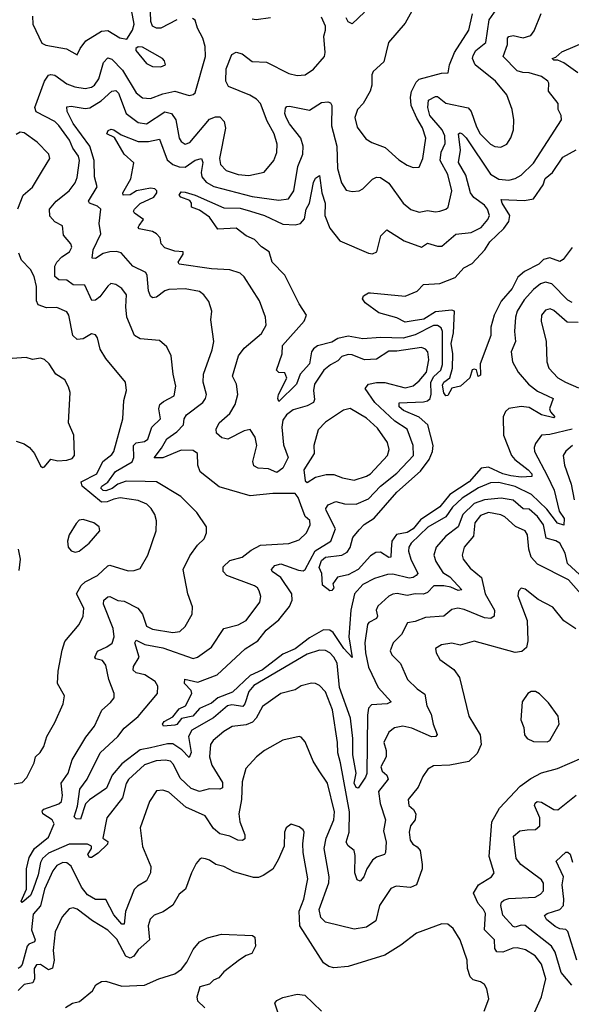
# Model space of a CAD drawing. Extents: x 1843161 to 1959474, y 907081 to 1016326.
# Tile 163 of 256: x 1874193 to 1876901, y 976889 to 981726. Entities that reach past the tile are written whole.
import ezdxf

# ---------------------------------------------------------------- set-up
doc = ezdxf.new("R2010")
doc.units = 0

msp = doc.modelspace()

# ---------------------------------------------------------------- linework, layer by layer
at = {"layer": '0CON20XD'}
for points in [[(1876140.7, 981809.3), (1876085, 981709.4), (1876003.1, 981615), (1875980.3, 981519.7), (1875928.8, 981471.2), (1875922, 981455), (1875921.5, 981405), (1875913.6, 981375), (1875878.8, 981315), (1875851.5, 981285), (1875837.8, 981245), (1875849.1, 981199.1), (1875891.6, 981141.6), (1875922.6, 981122.6), (1875987.9, 981097.9), (1876055, 981037.9), (1876095, 981011.9), (1876125, 980999.4)], [(1874475, 981553.3), (1874489.2, 981585), (1874518, 981622), (1874595, 981669.2), (1874625, 981672.5), (1874685, 981636.9), (1874718.8, 981631.2), (1874746.9, 981675), (1874755.6, 981705), (1874741.1, 981775)], [(1874767.1, 980885), (1874735, 980865.7), (1874701.2, 980865), (1874699.5, 980875), (1874737.9, 980945), (1874753.8, 981023.8), (1874705.2, 981065.2), (1874657.9, 981147.9), (1874620.8, 981165), (1874627.9, 981182.1), (1874642.1, 981187.9), (1874655.7, 981185), (1874690.2, 981160.2), (1874775, 981128.4), (1874825, 981127.4), (1874879.5, 981139.5), (1874917.2, 981037.2), (1874945, 981015.6), (1874975, 981002.7), (1875005, 981002.5), (1875055, 981036.8), (1875085, 981044.4), (1875091.8, 981025), (1875083, 980975), (1875086.9, 980955), (1875108.2, 980928.2), (1875146.1, 980906.1), (1875335, 980857.3), (1875465, 980840.4), (1875513.3, 980846.7), (1875539.3, 980885), (1875559.1, 981005), (1875583.8, 981065), (1875584.4, 981104.4), (1875573.7, 981145), (1875517.8, 981215), (1875501.6, 981245), (1875494.5, 981265.5), (1875498.3, 981291.7), (1875505, 981300), (1875518, 981302), (1875615, 981282.3), (1875675, 981319.4), (1875705, 981323.3), (1875718.3, 981318.3), (1875726.2, 981305), (1875723, 981205), (1875750.5, 981105), (1875753.9, 980995), (1875772.1, 980925), (1875795, 980888), (1875825, 980881.4), (1875860, 980885), (1875878, 980895), (1875925, 980943.1), (1875945, 980952.2), (1875965, 980951.5), (1876005, 980922.7), (1876075.4, 980825), (1876113.6, 980793.6), (1876155, 980781.2), (1876195, 980788.2), (1876235, 980782.7), (1876255, 980786.4), (1876285, 980795.4), (1876296.1, 980805), (1876315.2, 980885), (1876294.8, 980965), (1876256.6, 981035), (1876262, 981075), (1876282.5, 981117.5), (1876280, 981155), (1876267.8, 981185), (1876206.8, 981255), (1876197, 981295), (1876199.6, 981330.4), (1876235, 981349.2), (1876245, 981348.8), (1876285, 981316.8), (1876395, 981293.2), (1876409.8, 981275), (1876435, 981199.4), (1876453.1, 981165), (1876505, 981114.4), (1876525, 981103.5), (1876555, 981100), (1876585, 981114.3), (1876604.5, 981145.5), (1876616.7, 981185), (1876618.6, 981235), (1876610.6, 981285), (1876585, 981356.7), (1876528.9, 981425), (1876429.7, 981505), (1876416.4, 981535), (1876418.9, 981551.1), (1876433.1, 981575), (1876481.3, 981615), (1876497.5, 981725), (1876532.5, 981775)], [(1874965, 981726.4), (1874885, 981685.2), (1874864, 981684), (1874844.8, 981694.8), (1874836.9, 981716.9), (1874834.8, 981765)], [(1876077, 979807), (1876055.2, 979825), (1876055.3, 979844.7), (1876175, 979848.5), (1876195, 979853.3), (1876207.7, 979865), (1876213.7, 979886.3), (1876211.5, 979945), (1876226.8, 979973.2), (1876259.8, 980005), (1876268.1, 980031.9), (1876269, 980195), (1876262.1, 980212.1), (1876245, 980223.4), (1876225, 980223.5), (1876135, 980177.6), (1876075, 980162.1), (1875965, 980165.2), (1875877.9, 980157.9), (1875805, 980170.8), (1875755, 980160), (1875725, 980141.8), (1875655, 980123.8), (1875635, 980109.5), (1875625.7, 980094.3), (1875616.3, 980035), (1875570.4, 979985), (1875551.2, 979935), (1875465, 979850), (1875460.4, 979865), (1875463.9, 979885), (1875504.5, 979965.5), (1875495, 979991.4), (1875465, 979993.5), (1875454.4, 980005), (1875482.2, 980085), (1875482.4, 980125), (1875589.4, 980245), (1875601.2, 980275), (1875565, 980330.6), (1875495, 980471.2), (1875432, 980535), (1875417.1, 980585), (1875380.7, 980610.7), (1875345, 980646.5), (1875304.2, 980664.2), (1875255, 980702.7), (1875165, 980696.9), (1875125.4, 980755.4), (1875075, 980790.7), (1875036, 980805), (1875036.4, 980825), (1875028.3, 980838.3), (1874983.8, 980855), (1874975.8, 980865), (1874985, 980880), (1875005, 980878.6), (1875055, 980864.6), (1875195, 980801.6), (1875275, 980800.5), (1875325.8, 980785.8), (1875394.3, 980765), (1875485, 980722.3), (1875545, 980719.2), (1875570.9, 980725), (1875591.5, 980748.5), (1875599.8, 980795), (1875615.2, 980825), (1875635, 980927.1), (1875645, 980948.5), (1875665, 980961.2), (1875676.6, 980875), (1875692, 980825), (1875691.4, 980765), (1875715, 980702.5), (1875765, 980639.5), (1875905, 980579.2), (1875925, 980575.8), (1875946.2, 980585), (1875966.2, 980663.8), (1875995, 980693.8), (1876080.1, 980640.1), (1876165, 980609.2), (1876195, 980628.5), (1876245, 980613.6), (1876265, 980614.4), (1876335, 980673.1), (1876409.9, 980680.1), (1876458.9, 980705), (1876491.5, 980745), (1876498.9, 980765), (1876489.7, 980795), (1876474.7, 980815), (1876423.3, 980853.3), (1876405.7, 980875.7), (1876383, 980963), (1876347.1, 981025), (1876357, 981085), (1876347.8, 981165), (1876355, 981170.4), (1876365, 981165.9), (1876385, 981146), (1876505, 980967.6), (1876545, 980943.5), (1876595, 980938), (1876625, 980946.2), (1876655, 980963.1), (1876715, 981021.1), (1876853.5, 981235), (1876852.2, 981255), (1876837.5, 981285), (1876837.1, 981315), (1876789.3, 981375), (1876791.2, 981415), (1876786.4, 981425), (1876755, 981448), (1876695, 981465.3), (1876663.9, 981466.1), (1876635, 981475.3), (1876566.4, 981545), (1876587.4, 981605), (1876587.9, 981635), (1876595, 981644.4), (1876615, 981649.3), (1876665, 981637.8), (1876701.9, 981648.1), (1876719.1, 981670.9), (1876752.7, 981757.3)], [(1875885, 981762.8), (1875825, 981705.6), (1875805.4, 981715.4), (1875795.8, 981735.8)], [(1876125, 980999.4), (1876155, 981002.5), (1876172.5, 981045), (1876187.1, 981145), (1876171.2, 981195), (1876142.1, 981242.1), (1876114.4, 981305), (1876111.5, 981345), (1876117.2, 981372.8), (1876140, 981420), (1876155, 981434.7), (1876264.2, 981464.2), (1876296.2, 981465), (1876302.9, 981505), (1876327.3, 981565), (1876397.9, 981675), (1876416.5, 981755)], [(1876985, 978862.8), (1876888.1, 978975), (1876735, 979051.8), (1876704.8, 979085), (1876692.3, 979125), (1876686.1, 979195), (1876674.6, 979214.6), (1876626.8, 979236.8), (1876575, 979283.8), (1876555, 979293.1), (1876495, 979304.8), (1876455, 979290.5), (1876427.6, 979255), (1876420.7, 979189.3), (1876374.6, 979135), (1876364.7, 979095), (1876370.8, 979075), (1876405, 979031.2), (1876460.9, 978985), (1876478.6, 978905), (1876523.8, 978825), (1876522.5, 978795), (1876506.5, 978783.5), (1876475, 978787.6), (1876375, 978829.1), (1876344.6, 978835.4), (1876315, 978827.8), (1876275, 978795.4), (1876185, 978788.9), (1876135, 978769.5), (1876096.6, 978763.4), (1876067.3, 978705), (1876026.1, 978665), (1876011.1, 978625), (1876020, 978605), (1876063.2, 978563.2), (1876096.7, 978485), (1876145, 978438.2), (1876182.1, 978412.1), (1876192, 978355), (1876213.2, 978315), (1876222.2, 978265), (1876243.3, 978215), (1876235.4, 978204.6), (1876215, 978203.1), (1876118.1, 978245), (1876074.3, 978255.7), (1876032.9, 978247.1), (1876005.3, 978225), (1875980.7, 978175), (1875991.9, 978135), (1875991.7, 978105), (1875965.9, 978055), (1875973.2, 978035), (1875996.1, 978015), (1876001.9, 977995), (1875954.4, 977935), (1875963.4, 977875), (1875988.9, 977795), (1875978.8, 977741.2), (1875992.5, 977685), (1875989.2, 977635), (1875983.3, 977625), (1875945, 977611.5), (1875925, 977596.4), (1875897.5, 977555), (1875883.3, 977515), (1875865, 977494.2), (1875850, 977500), (1875837.7, 977535), (1875839.7, 977619.7), (1875834.4, 977645), (1875805, 977667.1), (1875795.4, 977685), (1875811.2, 977735), (1875812.5, 977835), (1875768.7, 978075), (1875754.3, 978125), (1875752.9, 978175), (1875728.9, 978335), (1875695, 978424.4), (1875665, 978455.6), (1875645, 978465.6), (1875625, 978466.7), (1875575, 978453.3), (1875545, 978434.5), (1875475, 978416.2), (1875385, 978352.7), (1875353.5, 978295), (1875335.6, 978274.4), (1875305, 978262.2), (1875236.4, 978253.6), (1875195, 978229.2), (1875142.5, 978185), (1875129.1, 978165), (1875125.3, 978105), (1875136.4, 978063.6), (1875188.8, 977978.8), (1875188, 977952), (1875175, 977945.3), (1875125, 977946.9), (1875075, 977934.1), (1875035, 977948.4), (1874980.4, 978000.4), (1874947.3, 978067.3), (1874932.8, 978082.8), (1874908.6, 978088.6), (1874863.3, 978085), (1874805, 978065.3), (1874726.7, 977993.3), (1874715.6, 977974.4), (1874696.9, 977903.1), (1874620.4, 977805), (1874601.2, 977705), (1874625, 977688), (1874624.2, 977675), (1874578.3, 977631.7), (1874545, 977610), (1874535, 977610), (1874526.7, 977625), (1874545.6, 977655), (1874545.6, 977665), (1874525, 977676.2), (1874435, 977676.1), (1874335, 977631.9), (1874304.5, 977605.5), (1874294.1, 977585.9), (1874283.5, 977525), (1874259.7, 977455), (1874245, 977422.6), (1874205, 977389.4), (1874200, 977395), (1874226, 977455), (1874226.6, 977555), (1874239.4, 977610.6), (1874266.2, 977655), (1874335, 977709.6), (1874361.4, 977775), (1874352, 977795), (1874307.1, 977825), (1874302.5, 977837.5), (1874312, 977848), (1874385, 977874.2), (1874397.3, 977885), (1874403.2, 977915), (1874396.9, 977975), (1874430.9, 978025), (1874450.2, 978089.8), (1874518.3, 978201.7), (1874560.6, 978255), (1874596.4, 978333.6), (1874639.2, 978370.8), (1874656.9, 978395), (1874656.7, 978415), (1874629.8, 978485), (1874615, 978555.6), (1874598.6, 978578.6), (1874566.5, 978586.5), (1874561.6, 978595), (1874575, 978623.2), (1874620.6, 978645), (1874647, 978663), (1874656.7, 978695), (1874652.4, 978735), (1874603.9, 978855), (1874605.4, 978875), (1874625, 978890.4), (1874635, 978892.9), (1874675, 978873.1), (1874705, 978868.8), (1874773.1, 978835), (1874795.7, 978805), (1874815, 978746.1), (1874845, 978731.2), (1874945, 978716.2), (1874978.9, 978721.1), (1875005.4, 978745), (1875040, 978805), (1875040.9, 978840.9), (1875019.1, 978905), (1874994.7, 979025.3), (1875027.8, 979092.2), (1875065, 979144), (1875098, 979175), (1875110, 979205), (1875110, 979235), (1875063.1, 979305), (1874983.5, 979383.5), (1874864, 979455), (1874808.2, 979458.2), (1874715, 979459.6), (1874675.2, 979445), (1874647.2, 979422.8), (1874615, 979411.4), (1874603, 979413), (1874591.9, 979425), (1874596.2, 979435), (1874626, 979454), (1874662.8, 979507.2), (1874745.7, 979554.3), (1874752.7, 979575), (1874751.6, 979635), (1874765, 979646.6), (1874805, 979653.5), (1874821.8, 979665), (1874841.2, 979725), (1874883.8, 979765), (1874875.9, 979815), (1874880.8, 979835), (1874898.9, 979851.1), (1874951.9, 979878.1), (1874960, 979925), (1874946.5, 979985), (1874936.7, 980075), (1874915, 980118.8), (1874879.7, 980149.7), (1874785, 980159.1), (1874756.7, 980175), (1874718.7, 980265), (1874713.1, 980315), (1874717.8, 980375), (1874694.3, 980405), (1874665, 980425.4), (1874640.2, 980429.8), (1874625, 980417.8), (1874586.6, 980365), (1874565, 980347.7), (1874546.4, 980346.4), (1874512.4, 980422.4), (1874455, 980423.6), (1874425, 980446.7), (1874385, 980448.1), (1874364.5, 980465), (1874365.4, 980515), (1874375, 980534.4), (1874399.1, 980560.9), (1874436.9, 980585), (1874449.1, 980609.1), (1874444.2, 980625), (1874407.8, 980667.8), (1874402.9, 980712.9), (1874365, 980732.9), (1874340.6, 980760.6), (1874339.1, 980795), (1874371.5, 980835), (1874435, 980885.4), (1874465.3, 980925), (1874475, 980951.2), (1874485.9, 981035), (1874481.4, 981055), (1874453.7, 981095), (1874437.5, 981135), (1874385, 981207.1), (1874365, 981225.7), (1874274, 981274), (1874266.8, 981295), (1874315.2, 981424.8), (1874335, 981453.1), (1874345, 981457.3), (1874365, 981453.2), (1874425, 981411.2), (1874463.2, 981396.8), (1874515, 981388.8), (1874544.8, 981395.2), (1874559.6, 981405), (1874581.4, 981435), (1874604, 981516), (1874625, 981539.5), (1874645, 981532.9), (1874697.6, 981477.6), (1874765, 981367.3), (1874795, 981342.7), (1874835, 981338.8), (1874895, 981362.2), (1874955, 981375.2), (1875025, 981354.4), (1875045, 981358.6), (1875055, 981367.5), (1875104.6, 981545), (1875103.8, 981595), (1875092.5, 981635), (1875065.8, 981685), (1875054.3, 981724.3), (1875041.9, 981731.9)], [(1874255.6, 981744.4), (1874258, 981705), (1874301.1, 981611.1), (1874321.3, 981601.3), (1874423.3, 981583.3), (1874475, 981553.3)], [(1876998.8, 978948.8), (1876883, 979055), (1876871, 979105), (1876845, 979153.7), (1876825, 979165.6), (1876778.2, 979178.2), (1876764.1, 979245), (1876735, 979284.8), (1876695, 979321.2), (1876665, 979323.8), (1876615, 979365.2), (1876556.1, 979376.1), (1876475, 979367.9), (1876425, 979348.9), (1876369.2, 979295), (1876345.2, 979234.8), (1876285, 979189.2), (1876236.9, 979135), (1876226.1, 979095), (1876235.3, 979065), (1876270.1, 979010.1), (1876305, 978989.1), (1876364.3, 978925), (1876345, 978922.5), (1876309, 978939), (1876275, 978944.5), (1876225.6, 978944.4), (1876195, 978911.5), (1876175.7, 978904.3), (1876135, 978904.8), (1876095, 978897.1), (1876046.5, 978906.5), (1876025, 978903.8), (1876005.6, 978894.4), (1875950.6, 978845), (1875943.5, 978825), (1875949.6, 978795), (1875945.5, 978785), (1875906.7, 978765), (1875900.3, 978755), (1875887.5, 978665), (1875890, 978615), (1875905, 978544.5), (1875952.5, 978445), (1876017.1, 978375), (1875997.5, 978365), (1875920.6, 978359.4), (1875906, 978344), (1875900.4, 978309.6), (1875896.5, 978023.5), (1875891.3, 978005), (1875855, 977951.1), (1875845, 977953.8), (1875835.2, 977975.2), (1875844.5, 978025), (1875828.1, 978115), (1875829.2, 978195), (1875816.9, 978295), (1875763.1, 978445), (1875751.2, 978565), (1875735.3, 978595), (1875715, 978616.1), (1875695, 978626.7), (1875665, 978629.2), (1875605, 978609), (1875342.9, 978455), (1875317.2, 978425), (1875298.7, 978365), (1875288.3, 978351.7), (1875235, 978360.2), (1875212.7, 978355), (1875145, 978296.7), (1875037.9, 978235), (1875021.2, 978205), (1875034.1, 978125.9), (1875025, 978100.8), (1874989.1, 978139.1), (1874945, 978167.7), (1874917.9, 978167.9), (1874835, 978149.4), (1874785, 978138.8), (1874695, 978070.9), (1874647.2, 978015), (1874619, 977951), (1874535, 977893.8), (1874515.9, 977874.1), (1874490.9, 977799.1), (1874470.2, 977800.2), (1874460.3, 977810.3), (1874477.4, 977862.6), (1874487.7, 977945), (1874524.6, 977995.4), (1874587.5, 978125), (1874674.6, 978205), (1874705, 978246.1), (1874775, 978302.2), (1874869.3, 978415), (1874871.8, 978451.8), (1874857.5, 978475), (1874807.4, 978507.4), (1874765, 978516.6), (1874750.6, 978530.6), (1874751.5, 978548.5), (1874779.3, 978595), (1874758.2, 978665), (1874765, 978677.3), (1874806.4, 978656.4), (1874895, 978640.6), (1875045, 978587.1), (1875066.4, 978593.6), (1875135, 978644.2), (1875195, 978735.6), (1875265, 978752.7), (1875304.3, 978775), (1875371.4, 978865), (1875377, 978893), (1875369.4, 978919.4), (1875360.6, 978935), (1875346, 978945), (1875210, 978995), (1875192.1, 979015), (1875191.9, 979038.1), (1875225, 979069.6), (1875285, 979086), (1875329.8, 979120.2), (1875375, 979144.7), (1875515, 979153.1), (1875565, 979170.4), (1875601.8, 979205), (1875619.1, 979245), (1875616.7, 979265), (1875594.5, 979285), (1875573.1, 979343.1), (1875559.4, 979379.4), (1875545, 979398.8), (1875435, 979398.4), (1875325, 979387.6), (1875171.7, 979431.7), (1875078.6, 979505), (1875067.1, 979537.1), (1875065.6, 979595), (1875045, 979610), (1874985, 979612), (1874895, 979573.4), (1874853.2, 979573.2), (1874889.3, 979620.7), (1874915, 979667.5), (1874965, 979702.2), (1874997.2, 979735), (1875000.8, 979765), (1875011.8, 979785), (1875092.2, 979845), (1875105.4, 979865), (1875109.6, 979885), (1875093.6, 979945), (1875094.7, 979985), (1875137.9, 980105), (1875145.4, 980145), (1875131.9, 980251.9), (1875135.6, 980295), (1875121.1, 980341.1), (1875096.9, 980375), (1875075, 980391.5), (1875005, 980404.6), (1874925, 980400.4), (1874905, 980393.6), (1874865, 980363.3), (1874845, 980359.4), (1874835, 980367.5), (1874824.4, 980394.4), (1874818.9, 980468.9), (1874812.7, 980485), (1874748.1, 980515), (1874690.3, 980580.3), (1874668.1, 980588.1), (1874636.1, 980586.1), (1874602.7, 980577.3), (1874565, 980553.5), (1874548.8, 980555), (1874553.3, 980595), (1874591.3, 980675), (1874583.3, 980725), (1874590.9, 980795), (1874575, 980810.8), (1874536, 980825), (1874531.1, 980835), (1874573.1, 980905), (1874559.7, 980955), (1874558.9, 981035), (1874536.6, 981105), (1874455, 981216.2), (1874425.5, 981275), (1874425, 981297.5), (1874445, 981301.8), (1874515, 981290.7), (1874536.5, 981293.5), (1874592.8, 981327.2), (1874645, 981375.5), (1874665, 981378.2), (1874677.2, 981365), (1874715.5, 981265.5), (1874775, 981221.9), (1874815, 981214.7), (1874905, 981273.5), (1874938.8, 981265), (1874960.2, 981235), (1874975, 981144.3), (1874985, 981127.8), (1875005, 981114.5), (1875027.6, 981122.4), (1875125, 981237.3), (1875155, 981248.9), (1875175, 981249.2), (1875196, 981226), (1875203.5, 981193.5), (1875174.3, 981045), (1875178.2, 981015), (1875206.7, 980985), (1875265, 980965.3), (1875318.5, 980961.5), (1875393.5, 980976.5), (1875441.2, 981035), (1875454.6, 981074.6), (1875456.2, 981115), (1875442.8, 981165), (1875408.4, 981228.4), (1875375.3, 981315), (1875355, 981335.8), (1875323.3, 981355), (1875217.4, 981397.4), (1875204.6, 981425), (1875206.9, 981485), (1875234.5, 981555), (1875255, 981566.5), (1875285, 981558.2), (1875335, 981521.5), (1875405, 981517.8), (1875515, 981462.1), (1875555, 981452.7), (1875595, 981455.5), (1875635, 981483.1), (1875689.2, 981545), (1875692.9, 981565), (1875685.6, 981645), (1875694.5, 981675), (1875693.6, 981695), (1875675, 981738)], [(1875425, 981735.4), (1875354.6, 981725.4), (1875335, 981728.9)], [(1876933.8, 981465), (1876865, 981514.2), (1876835, 981527.1), (1876815, 981527.5), (1876807.5, 981535), (1876825, 981542), (1876855, 981569.1), (1876985, 981623.3)], [(1874885, 981494.3), (1874908.8, 981505), (1874903.8, 981525), (1874893.3, 981535), (1874795, 981590.8), (1874775, 981593.8), (1874762.5, 981585), (1874763.8, 981575), (1874815, 981510.8), (1874845, 981496), (1874885, 981494.3)], [(1874304.6, 980985.4), (1874340, 981045), (1874335.7, 981065), (1874278.1, 981125), (1874215, 981170.5), (1874195, 981174.4), (1874175, 981162)], [(1876905, 980607.7), (1876861.1, 980548.9), (1876845, 980538.2), (1876796.2, 980556.2), (1876765, 980548.7), (1876742.1, 980525), (1876670.8, 980489.2), (1876639, 980461), (1876610.5, 980405), (1876557.2, 980342.8), (1876522.1, 980275), (1876505.4, 980215.4), (1876505.4, 980175), (1876454.3, 980035), (1876455, 979980), (1876443.9, 979973.9), (1876435.8, 980005.8), (1876425, 980010), (1876414.3, 980005.7), (1876403.3, 979966.7), (1876357.5, 979925), (1876315, 979915.7), (1876295, 979880), (1876285, 979878), (1876275, 979893.8), (1876268.6, 979931.4), (1876275, 979945.8), (1876304, 979966), (1876318.1, 980015), (1876320, 980085), (1876311, 980135), (1876322.4, 980187.6), (1876326.9, 980295), (1876315, 980299.8), (1876235, 980291.6), (1876177.8, 980255), (1876125, 980246.1), (1876085, 980240.4), (1876045, 980261.2), (1875955.5, 980285.5), (1875888.6, 980335), (1875876, 980355), (1875880.8, 980369.2), (1875905, 980383.8), (1875916, 980384), (1876085, 980367.5), (1876145, 980392.9), (1876175, 980426), (1876255, 980430), (1876330.7, 980459.3), (1876373.2, 980506.8), (1876415, 980529.2), (1876477.1, 980595), (1876501.9, 980635), (1876569.9, 980700.1), (1876594.7, 980735), (1876599.4, 980765), (1876562, 980825), (1876556.4, 980843.6), (1876671.9, 980838.1), (1876715, 980846.7), (1876762.6, 980915), (1876773.7, 980946.3), (1876809.7, 980975), (1876859.2, 981050.8), (1876925, 981087.7)], [(1874182.8, 980797.2), (1874210, 980865), (1874255, 980904.2), (1874304.6, 980985.4)], [(1876905, 979714), (1876795, 979688.6), (1876755, 979685.5), (1876726, 979644), (1876718.7, 979625), (1876720.6, 979605), (1876784, 979484), (1876817.4, 979415), (1876841.7, 979311.7), (1876866.9, 979275), (1876865, 979242.5), (1876833.3, 979253.3), (1876780.9, 979320.9), (1876705, 979393.3), (1876625, 979432.9), (1876545, 979452), (1876505, 979450.2), (1876445, 979425.5), (1876365, 979375.6), (1876318.6, 979331.4), (1876285.9, 979284.1), (1876196.3, 979233.7), (1876115.3, 979155), (1876103.6, 979135), (1876101.6, 979115), (1876113.7, 979075), (1876147.5, 979005), (1876139.5, 978995), (1876124.2, 978985), (1876105, 978982.4), (1876025, 979001.4), (1875999.1, 979000.9), (1875935, 978981.4), (1875878.2, 978951.8), (1875835.9, 978905), (1875819.5, 978825), (1875809.3, 978695), (1875825, 978592.5), (1875785, 978636.8), (1875731.8, 978715), (1875715, 978727.3), (1875685, 978728.5), (1875615, 978688.5), (1875545.1, 978634.9), (1875485, 978608.7), (1875385, 978531.6), (1875325, 978503.5), (1875237.9, 978422.1), (1875166.2, 978393.8), (1875135, 978368.6), (1875075, 978341.6), (1875043.6, 978305), (1874987.6, 978292.4), (1874965, 978263.8), (1874955, 978259.4), (1874898.8, 978255), (1874894.7, 978265), (1874901.7, 978278.3), (1874945, 978300.4), (1874975, 978339.7), (1875007.2, 978355), (1875038.5, 978415), (1875035, 978430.6), (1875001.4, 978465), (1875003.9, 978486.1), (1875068.1, 978471.9), (1875162.7, 978507.3), (1875300.3, 978635), (1875362.2, 978675), (1875403.4, 978726.6), (1875465, 978777.3), (1875517.2, 978842.8), (1875530.9, 978875), (1875528.4, 978905), (1875475.5, 978985.5), (1875432.5, 979015), (1875428.6, 979025), (1875446, 979045), (1875475, 979053.1), (1875561.1, 979021.1), (1875585, 979019.1), (1875595, 979025.5), (1875644, 979116), (1875720, 979165), (1875743.5, 979225), (1875698, 979315), (1875696.2, 979325), (1875707.9, 979342.1), (1875745, 979359.2), (1875788.2, 979348.2), (1875845, 979346.6), (1875905, 979371.8), (1875965.1, 979434.9), (1876045, 979498.3), (1876126.2, 979585), (1876124.3, 979635), (1876095, 979714.5), (1876035, 979753.4), (1875936.6, 979845), (1875889.6, 979915), (1875904.7, 979935.3), (1875945, 979943.4), (1875985, 979943), (1876085, 979918.1), (1876125, 979928), (1876155, 979951.8), (1876190.6, 979995), (1876201.1, 980055), (1876196.6, 980095), (1876185, 980108.2), (1876165, 980115.6), (1876045, 980097.6), (1876005, 980097.7), (1875945, 980059.1), (1875885, 980054.8), (1875825, 980079), (1875805, 980081.2), (1875775, 980070.8), (1875755, 980050.7), (1875718.8, 980031.2), (1875686.9, 980005), (1875640, 979935), (1875635.8, 979905), (1875640, 979860), (1875634.6, 979845), (1875605, 979828.7), (1875535, 979809.3), (1875503.1, 979785), (1875485, 979759.2), (1875480, 979725), (1875487.6, 979637.6), (1875510.3, 979575), (1875485, 979522.7), (1875455, 979501.4), (1875415, 979519.7), (1875363.7, 979523.7), (1875342.9, 979535), (1875337.5, 979555), (1875357.7, 979635), (1875349.1, 979675), (1875325, 979712.5), (1875295.6, 979705.6), (1875215, 979665.4), (1875185, 979672.5), (1875158.8, 979695), (1875157.5, 979715), (1875171.9, 979745), (1875225, 979791.1), (1875251.4, 979835), (1875264, 979885), (1875257.9, 979935), (1875237.1, 979975), (1875266.5, 980075), (1875295, 980112.2), (1875380, 980185), (1875403.1, 980225), (1875398.9, 980265), (1875370.5, 980345), (1875295, 980463.5), (1875275, 980481.3), (1875225, 980497.5), (1875135, 980501.8), (1874976, 980525), (1874971.1, 980535), (1874995.6, 980575), (1874995.6, 980585.6), (1874955, 980589.4), (1874906.2, 980606.2), (1874887.8, 980625), (1874881.8, 980655), (1874864.5, 980675), (1874844.7, 980685.3), (1874778.9, 980698.9), (1874774, 980705), (1874778.6, 980715), (1874801.4, 980745), (1874756.5, 980775), (1874751.8, 980785), (1874756, 980795), (1874785, 980823.2), (1874851.8, 980855), (1874865.5, 980875), (1874865.6, 980885), (1874856, 980896), (1874835, 980899.4), (1874767.1, 980885)], [(1874165, 977972), (1874205, 977978.2), (1874227, 978003), (1874263.8, 978075), (1874271.1, 978105), (1874293.6, 978126.4), (1874310.7, 978155), (1874325.8, 978205), (1874365, 978272.5), (1874405.6, 978365), (1874412, 978405), (1874379.2, 978465), (1874381.1, 978525), (1874400.8, 978629.2), (1874415, 978671.2), (1874484.3, 978755), (1874504.3, 978795), (1874507.3, 978835), (1874471.8, 978905), (1874495, 978947.1), (1874514.8, 978965.2), (1874575, 978995.4), (1874625, 979043.2), (1874635, 979046.3), (1874725, 979018.9), (1874755, 979020), (1874785, 979030), (1874822.5, 979095), (1874863.1, 979215), (1874864.6, 979264.6), (1874855.9, 979295.9), (1874839.1, 979325), (1874816.5, 979346.5), (1874775, 979363.4), (1874686.4, 979376.4), (1874655, 979371.2), (1874622.9, 979357.1), (1874595, 979356.3), (1874500, 979435), (1874495.4, 979455), (1874570.7, 979495), (1874601.2, 979555), (1874645, 979590), (1874654.7, 979605), (1874698.6, 979765), (1874703.3, 979855), (1874718, 979905), (1874712, 979945), (1874615, 980062), (1874588.3, 980108.3), (1874575, 980163.3), (1874565, 980178), (1874545, 980182.9), (1874505, 980158.9), (1874475, 980155.6), (1874454.1, 980175), (1874434.1, 980274.1), (1874425, 980290.5), (1874375, 980311.8), (1874325, 980310.8), (1874283.3, 980325), (1874274.7, 980344.7), (1874274.7, 980415), (1874263.2, 980465), (1874245, 980499.4), (1874201.4, 980545), (1874188.9, 980578.9)], [(1876905, 980336.2), (1876885, 980347.5), (1876805, 980428.8), (1876775, 980437.4), (1876750.7, 980429.3), (1876715, 980401.5), (1876670.2, 980349.8), (1876636.2, 980295), (1876627.5, 980265), (1876621.9, 980195), (1876627.3, 980145), (1876605.4, 980095), (1876612.3, 980045), (1876640.4, 979995), (1876690.5, 979935), (1876735, 979901.8), (1876785, 979877.6), (1876812.9, 979865), (1876794.3, 979815), (1876798.9, 979798.9), (1876820, 979775), (1876815, 979770.5), (1876755, 979784.5), (1876695, 979820.4), (1876654.7, 979825.3), (1876594.7, 979815.3), (1876578.6, 979801.4), (1876566.7, 979775), (1876568.8, 979685), (1876607.7, 979585), (1876624.6, 979565), (1876690.2, 979515), (1876707.4, 979495), (1876708.1, 979481.9), (1876655, 979479.1), (1876605, 979484.6), (1876565, 979495.8), (1876495, 979527.3), (1876457.9, 979522.1), (1876399, 979455), (1876305, 979393.1), (1876255, 979333.1), (1876161.5, 979268.5), (1876125, 979224.3), (1876095, 979206.8), (1876042.5, 979197.5), (1876019.4, 979165), (1876017.5, 979122.5), (1876014.6, 979085.4), (1876005, 979083.4), (1875965, 979110.6), (1875941.5, 979108.5), (1875915, 979091.8), (1875854.2, 979025), (1875805, 978998.9), (1875752.9, 978987.1), (1875730, 978955), (1875735.8, 978935), (1875725, 978921.2), (1875715, 978920), (1875678.8, 978948.8), (1875676.7, 979005), (1875662.9, 979035), (1875675, 979069.4), (1875693.5, 979085), (1875773.8, 979096.2), (1875800.6, 979109.4), (1875815, 979132.9), (1875828.5, 979181.5), (1875859.3, 979220.7), (1875883.9, 979246.1), (1875932.6, 979277.4), (1876044.1, 979405), (1876161.3, 979508.7), (1876203.7, 979565), (1876219.8, 979605), (1876222.5, 979635), (1876196.3, 979735), (1876155, 979773.4), (1876077, 979807)], [(1876935, 980237.8), (1876880.9, 980240.9), (1876815, 980297.5), (1876796.7, 980305), (1876775, 980300), (1876754.6, 980275), (1876753.1, 980245), (1876778.1, 980145), (1876780.8, 980045), (1876791.2, 980015), (1876835, 979967.5), (1876873.5, 979945), (1876937.1, 979917.1)], [(1874305, 979526.7), (1874315, 979530), (1874345, 979566.7), (1874379.7, 979559.7), (1874425, 979561.5), (1874449.7, 979570.3), (1874462.5, 979585), (1874458.6, 979685), (1874432.5, 979745), (1874440, 979895), (1874431.7, 979921.7), (1874415, 979956.2), (1874370, 979985), (1874338, 980035), (1874315, 980056.2), (1874295, 980063.8), (1874255, 980057.5), (1874225, 980066.2), (1874155, 980062)], [(1875605, 979452.5), (1875645, 979478.1), (1875698.3, 979491.7), (1875735, 979492.5), (1875778, 979475), (1875835, 979464), (1875895, 979482.8), (1875915.4, 979495), (1875998.7, 979585), (1876007.5, 979615), (1875999.1, 979649.1), (1875949, 979719), (1875895, 979768.1), (1875815, 979815.4), (1875782.8, 979807.2), (1875695, 979748.5), (1875658.5, 979711.5), (1875636.9, 979635), (1875638.9, 979595), (1875588.2, 979515), (1875595, 979460), (1875605, 979452.5)], [(1874175, 979655.7), (1874215, 979642.5), (1874241.2, 979625), (1874265.4, 979595.4), (1874295, 979533.8), (1874305, 979526.7)], [(1876906.7, 979635), (1876873.6, 979606.4), (1876861.5, 979585), (1876867.5, 979537.5), (1876901.1, 979445), (1876915, 979367.5)], [(1874465, 979109.4), (1874485, 979114.4), (1874534.2, 979155), (1874586.2, 979215), (1874582.5, 979235), (1874556.7, 979255), (1874505, 979271.2), (1874485, 979266.7), (1874469.5, 979250.5), (1874435.7, 979195), (1874426.9, 979165), (1874431.4, 979135), (1874445, 979116), (1874465, 979109.4)], [(1874184.5, 979125), (1874194.3, 979075), (1874189.2, 979020.8)], [(1876923.5, 978733.5), (1876865, 978773.1), (1876810.6, 978840.6), (1876738.2, 978878.2), (1876675, 978929.2), (1876655, 978933.8), (1876641.5, 978918.5), (1876638.1, 978895), (1876684.4, 978775), (1876687.7, 978675), (1876681.7, 978641.7), (1876658.4, 978621.6), (1876625, 978617.5), (1876425, 978673.1), (1876355, 978653.3), (1876315, 978662.5), (1876264.6, 978655.4), (1876235, 978637.5), (1876237.5, 978615), (1876255, 978582.5), (1876325, 978534), (1876351.9, 978495), (1876398.2, 978305), (1876453.3, 978213.3), (1876458.9, 978165), (1876439.8, 978120.2), (1876398, 978082), (1876305, 978063.1), (1876225, 978061.1), (1876196.2, 978043.8), (1876172.4, 978007.6), (1876148.9, 977955), (1876100, 977895), (1876102.9, 977865), (1876126.4, 977846.4), (1876137.7, 977825), (1876133.9, 977795), (1876110.9, 977765), (1876105.3, 977735), (1876110.8, 977695), (1876123.1, 977675), (1876145, 977662.7), (1876159.7, 977645), (1876169.5, 977575), (1876169.1, 977555), (1876140.5, 977475), (1876112.1, 977462.1), (1876041.5, 977468.5), (1876015, 977458.5), (1875960, 977375), (1875941.7, 977298.3), (1875895, 977267.5), (1875835, 977257.3), (1875695, 977291.5), (1875672.1, 977315), (1875663.6, 977355), (1875710.2, 977485), (1875711.6, 977515), (1875687.7, 977655), (1875697, 977705), (1875734.8, 977795), (1875737.7, 977835), (1875703.6, 977975), (1875663.6, 978036.4), (1875633.2, 978083.2), (1875595, 978178.8), (1875575, 978201.2), (1875565, 978204), (1875485, 978186.9), (1875395, 978136.4), (1875355.8, 978105), (1875303, 978047), (1875285, 977982.5), (1875281.6, 977895), (1875269.2, 977825), (1875274.1, 977785), (1875298.7, 977721.3), (1875297.9, 977702.1), (1875286.2, 977693.8), (1875264.2, 977695.8), (1875224.7, 977714.7), (1875175, 977726.2), (1875145, 977752.7), (1875103.1, 977815), (1875008.1, 977858.1), (1874925, 977930.4), (1874895, 977941.1), (1874865, 977936.9), (1874830.5, 977885), (1874783.8, 977756.2), (1874796.5, 977663.5), (1874836.2, 977565), (1874835.5, 977535), (1874815.5, 977495), (1874770.7, 977469.3), (1874755, 977452.1), (1874712.9, 977345), (1874705, 977281.9), (1874695, 977282.5), (1874655, 977328.4), (1874615, 977404.3), (1874565, 977403.8), (1874525, 977426.8), (1874496.9, 977465), (1874445, 977568.2), (1874425, 977583.9), (1874405, 977585.7), (1874375, 977570.4), (1874355.3, 977545), (1874315, 977454.3), (1874295, 977372.9), (1874258.9, 977331.1), (1874250.8, 977255), (1874269.5, 977205), (1874264.8, 977195.2), (1874238.1, 977185), (1874229.7, 977175), (1874204.5, 977085), (1874195, 977070.7), (1874185, 977065.4)], [(1876782.4, 978177.6), (1876795, 978184.4), (1876841.1, 978265), (1876837.5, 978305), (1876789.4, 978369.4), (1876745, 978413.6), (1876725, 978426.2), (1876704.1, 978425.9), (1876688.6, 978415), (1876660, 978375), (1876654.1, 978285.9), (1876668.7, 978248.7), (1876672.1, 978212.1), (1876684.2, 978195), (1876715, 978180.5), (1876782.4, 978177.6)], [(1876723.6, 977126.4), (1876676.6, 977156.6), (1876635.7, 977165.7), (1876614.9, 977165.1), (1876565, 977144.4), (1876535.9, 977145.9), (1876525, 977163.3), (1876524.6, 977205), (1876475.4, 977255.4), (1876480, 977335), (1876470, 977355), (1876443.4, 977383.4), (1876421.4, 977435), (1876445, 977475.4), (1876509.2, 977515), (1876522.2, 977535), (1876498.7, 977615), (1876511.8, 977785), (1876548.1, 977851.9), (1876650.3, 977959.7), (1876702.4, 977997.6), (1876754.4, 978025.6), (1876833, 978047), (1876955, 978099.2)], [(1876903.2, 976983.2), (1876852.2, 977045), (1876822.4, 977145), (1876804.7, 977175), (1876675, 977276.5), (1876655, 977278.1), (1876625, 977268.2), (1876615, 977271.5), (1876565, 977326.9), (1876555.3, 977375), (1876559.3, 977390.7), (1876569.4, 977400.6), (1876595, 977408.8), (1876724.3, 977415.7), (1876750.6, 977429.4), (1876764, 977446), (1876764.7, 977484.7), (1876755, 977500), (1876653.9, 977575), (1876631.2, 977605), (1876618.2, 977715), (1876649.1, 977740.9), (1876685, 977745.2), (1876725, 977747.3), (1876746.2, 977765), (1876746, 977805), (1876721.2, 977865), (1876723.5, 977876.5), (1876734.1, 977885.9), (1876755, 977881.8), (1876815, 977845.9), (1876835, 977844.1), (1876925, 977915.6)], [(1876473.3, 976855), (1876495.8, 976915), (1876485.8, 976965), (1876475.5, 976985.5), (1876455, 976999.4), (1876419.4, 977009.4), (1876405, 977023.3), (1876391.8, 977065), (1876389.1, 977105), (1876355.6, 977205), (1876320.6, 977260.6), (1876295, 977282), (1876265, 977283.8), (1876141.7, 977238.3), (1876065, 977180), (1875985, 977130), (1875805, 977074.3), (1875735, 977067.5), (1875710, 977075), (1875685, 977092.5), (1875569, 977275), (1875565, 977346.2), (1875588.5, 977405), (1875607.9, 977505), (1875585.4, 977635), (1875582.9, 977677.1), (1875590, 977735), (1875585, 977746), (1875565, 977760), (1875525, 977773.3), (1875501.2, 977755), (1875493.8, 977735), (1875492, 977665), (1875461.7, 977598.3), (1875435, 977552), (1875388.3, 977521.7), (1875365, 977511.8), (1875341.2, 977511.2), (1875245, 977540), (1875195, 977565.6), (1875155.5, 977575.5), (1875125, 977597.5), (1875105, 977604), (1875085, 977606.2), (1875075, 977600), (1875058.8, 977581.2), (1875035.7, 977534.3), (1875007.1, 977455), (1874975, 977429.2), (1874945, 977375.7), (1874897.1, 977342.9), (1874853, 977327), (1874832.8, 977307.2), (1874822.9, 977275), (1874830, 977205), (1874775, 977156.2), (1874753.8, 977125), (1874736, 977115), (1874714.6, 977124.6), (1874669, 977209), (1874625, 977253.4), (1874549.6, 977299.6), (1874475, 977356.2), (1874455, 977362.5), (1874435, 977357.5), (1874401.5, 977318.5), (1874367.5, 977245), (1874357.6, 977152.4), (1874361.9, 977105), (1874354.1, 977065.9), (1874335, 977058.7), (1874295, 977084.5), (1874275, 977083.1), (1874264.2, 977065), (1874265.8, 977014.2), (1874256.7, 976995), (1874215, 976985.9), (1874185, 976957.1)], [(1876928.9, 977105), (1876885, 977247.1), (1876875, 977256.7), (1876845, 977260.2), (1876821.8, 977271.8), (1876779.1, 977305), (1876769.2, 977325), (1876782, 977335), (1876845.2, 977354.8), (1876863.2, 977375), (1876865.3, 977404.7), (1876856.5, 977475), (1876862.4, 977515), (1876827.6, 977592.4), (1876875, 977635.6), (1876885, 977635.6), (1876895, 977625.6), (1876906.3, 977586.3)], [(1874417.5, 976872.5), (1874452.5, 976895), (1874487, 976903), (1874550, 976955), (1874566.1, 976983.9), (1874595, 977000), (1874615, 977002), (1874695, 976978.1), (1874805, 976982.9), (1874875.7, 977014.3), (1874955, 977038.8), (1874987.9, 977062.1), (1875014.1, 977095.9), (1875045, 977157.5), (1875076.2, 977195), (1875115, 977215.6), (1875184.1, 977234.1), (1875336.4, 977226.4), (1875348, 977218), (1875350, 977175), (1875332.3, 977137.7), (1875305, 977128.8), (1875272.1, 977107.9), (1875195, 977048.8), (1875170.5, 977019.5), (1875145, 977008), (1875125, 976987.5), (1875076.7, 976975), (1875063.3, 976923.3), (1875066.2, 976905), (1875101.7, 976871.7)], [(1876715, 976836.7), (1876755.6, 976925), (1876776.7, 977013.3), (1876755, 977085.8), (1876723.6, 977126.4)], [(1875461.1, 976845), (1875445.8, 976895), (1875455, 976908.1), (1875485, 976921.5), (1875555, 976937.8), (1875593, 976933), (1875675, 976855.7)]]:
    msp.add_lwpolyline(points, dxfattribs=at)

doc.saveas('drawing.dxf')
